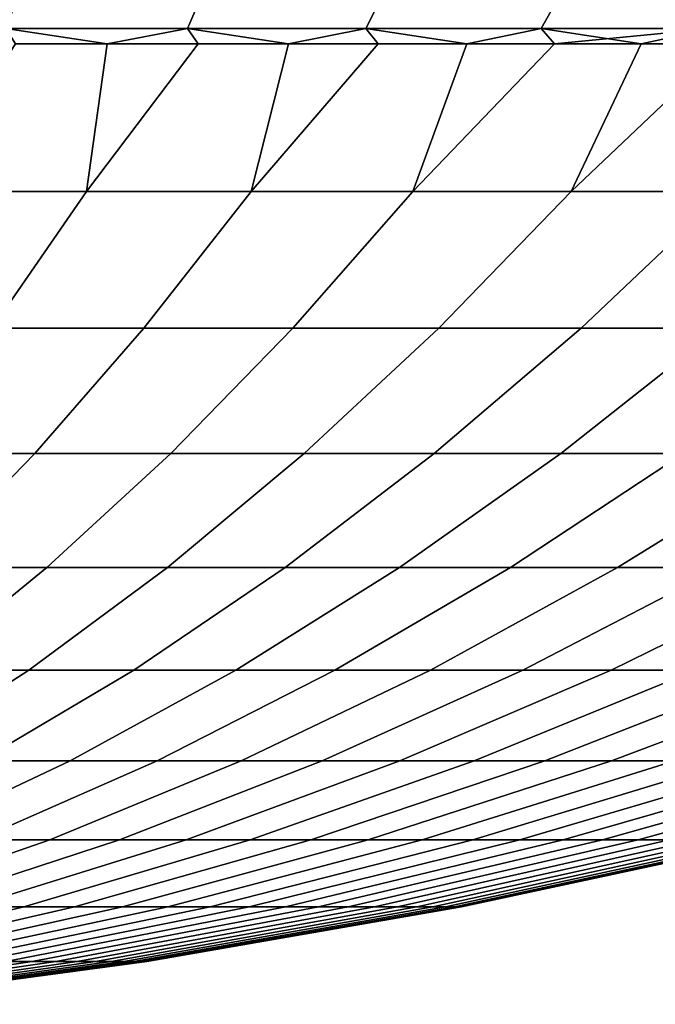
# Model space of a CAD drawing. Header units: metres. Extents: x -109 to 109, y -342 to 66.
# Tile 188 of 256: x 82.27 to 85.49, y -35.72 to -30.75. Entities that reach past the tile are written whole.
import ezdxf

# ---------------------------------------------------------------- set-up
doc = ezdxf.new("R2010")
doc.units = ezdxf.units.M
doc.layers.add('solid_K_24_62_16_000B91', color=7, linetype='CONTINUOUS')

msp = doc.modelspace()

# ---------------------------------------------------------------- linework, layer by layer
at = {"layer": 'solid_K_24_62_16_000B91'}
for points in [[(83.120743, -30.792635, -19.129372), (82.203026, -30.792635, -19.422731), (82.237541, -30.70285, -19.540272), (83.160805, -30.70285, -19.245134)], [(82.203026, -30.792635, 19.422731), (83.120743, -30.792635, 19.129372), (83.160805, -30.70285, 19.245134), (82.237541, -30.70285, 19.540272)], [(84.023453, -30.792635, -18.792677), (83.120743, -30.792635, -19.129372), (83.160805, -30.70285, -19.245134), (84.068985, -30.70285, -18.906403)], [(83.120743, -30.792635, 19.129372), (84.023453, -30.792635, 18.792677), (84.068985, -30.70285, 18.906403), (83.160805, -30.70285, 19.245134)], [(84.909126, -30.792635, -18.41341), (84.023453, -30.792635, -18.792677), (84.068985, -30.70285, -18.906403), (84.960014, -30.70285, -18.524841)], [(84.023453, -30.792635, 18.792677), (84.909126, -30.792635, 18.41341), (84.960014, -30.70285, 18.524841), (84.068985, -30.70285, 18.906403)], [(85.775742, -30.792635, -17.992432), (84.909126, -30.792635, -18.41341), (84.960014, -30.70285, -18.524841), (85.831879, -30.70285, -18.101316)], [(84.909126, -30.792635, 18.41341), (85.775742, -30.792635, 17.992432), (85.831879, -30.70285, 18.101316), (84.960014, -30.70285, 18.524841)], [(82.203026, -30.792635, 19.422731), (82.251541, -30.870329, 19.274298), (82.715607, -30.870329, 19.12969)], [(82.203026, -30.792635, 19.422731), (82.715607, -30.870329, 19.12969), (83.120743, -30.792635, 19.129372)], [(82.203026, -30.792635, -19.422731), (83.120743, -30.792635, -19.129372), (82.715607, -30.870329, -19.12969), (82.251541, -30.870329, -19.274298)], [(83.120743, -30.792635, 19.129372), (82.715607, -30.870329, 19.12969), (83.176033, -30.870329, 18.973913)], [(83.120743, -30.792635, -19.129372), (83.176033, -30.870329, -18.973913), (82.715607, -30.870329, -19.12969)], [(83.120743, -30.792635, 19.129372), (83.176033, -30.870329, 18.973913), (83.632568, -30.870329, 18.807055)], [(83.120743, -30.792635, 19.129372), (83.632568, -30.870329, 18.807055), (84.023453, -30.792635, 18.792677)], [(83.120743, -30.792635, -19.129372), (84.023453, -30.792635, -18.792677), (83.632568, -30.870329, -18.807055), (83.176033, -30.870329, -18.973913)], [(84.023453, -30.792635, 18.792677), (83.632568, -30.870329, 18.807055), (84.08493, -30.870329, 18.629213)], [(84.023453, -30.792635, -18.792677), (84.08493, -30.870329, -18.629213), (83.632568, -30.870329, -18.807055)], [(84.023453, -30.792635, 18.792677), (84.08493, -30.870329, 18.629213), (84.532875, -30.870329, 18.440493)], [(84.023453, -30.792635, 18.792677), (84.532875, -30.870329, 18.440493), (84.909126, -30.792635, 18.41341)], [(84.023453, -30.792635, -18.792677), (84.909126, -30.792635, -18.41341), (84.532867, -30.870329, -18.440493), (84.08493, -30.870329, -18.629213)], [(84.909126, -30.792635, -18.41341), (84.97612, -30.870329, -18.241003), (84.532867, -30.870329, -18.440493)], [(84.909126, -30.792635, 18.41341), (84.532875, -30.870329, 18.440493), (84.97612, -30.870329, 18.241003)], [(84.909126, -30.792635, 18.41341), (84.97612, -30.870329, 18.241003), (85.414413, -30.870329, 18.030861)], [(84.909126, -30.792635, 18.41341), (85.414413, -30.870329, 18.030861), (85.775742, -30.792635, 17.992432)], [(85.775742, -30.792635, -17.992432), (84.97612, -30.870329, -18.241003), (84.909126, -30.792635, -18.41341)], [(85.775742, -30.792635, -17.992432), (85.414413, -30.870329, -18.030863), (84.97612, -30.870329, -18.241003)], [(85.775742, -30.792635, 17.992432), (85.414413, -30.870329, 18.030861), (85.847511, -30.870329, 17.81019)], [(85.775742, -30.792635, -17.992432), (85.847504, -30.870329, -17.810192), (85.414413, -30.870329, -18.030863)], [(81.763672, -31.615644, 17.926432), (82.610687, -31.615644, 17.655672), (82.715607, -30.870329, 19.12969), (82.251541, -30.870329, 19.274298)], [(82.610687, -31.615644, -17.655672), (81.763672, -31.615644, -17.926432), (82.251541, -30.870329, -19.274298), (82.715607, -30.870329, -19.12969)], [(82.610687, -31.615644, 17.655672), (83.176033, -30.870329, 18.973913), (82.715607, -30.870329, 19.12969)], [(82.610687, -31.615644, 17.655672), (83.443855, -31.615644, 17.344915), (83.632568, -30.870329, 18.807055), (83.176033, -30.870329, 18.973913)], [(83.443855, -31.615644, -17.344915), (82.610687, -31.615644, -17.655672), (83.176033, -30.870329, -18.973913), (83.632568, -30.870329, -18.807055)], [(82.610687, -31.615644, -17.655672), (82.715607, -30.870329, -19.12969), (83.176033, -30.870329, -18.973913)], [(83.443855, -31.615644, 17.344915), (84.08493, -30.870329, 18.629213), (83.632568, -30.870329, 18.807055)], [(83.443855, -31.615644, 17.344915), (84.261299, -31.615644, 16.994867), (84.532875, -30.870329, 18.440493), (84.08493, -30.870329, 18.629213)], [(84.261299, -31.615644, -16.994867), (83.443855, -31.615644, -17.344915), (84.08493, -30.870329, -18.629213), (84.532867, -30.870329, -18.440493)], [(83.443855, -31.615644, -17.344915), (83.632568, -30.870329, -18.807055), (84.08493, -30.870329, -18.629213)], [(84.261299, -31.615644, 16.994867), (84.97612, -30.870329, 18.241003), (84.532875, -30.870329, 18.440493)], [(84.261299, -31.615644, 16.994867), (85.06115, -31.615644, 16.606321), (85.414413, -30.870329, 18.030861), (84.97612, -30.870329, 18.241003)], [(85.06115, -31.615644, -16.606321), (84.261299, -31.615644, -16.994867), (84.97612, -30.870329, -18.241003), (85.414413, -30.870329, -18.030863)], [(84.261299, -31.615644, -16.994867), (84.532867, -30.870329, -18.440493), (84.97612, -30.870329, -18.241003)], [(85.06115, -31.615644, 16.606321), (85.847511, -30.870329, 17.81019), (85.414413, -30.870329, 18.030861)], [(85.06115, -31.615644, 16.606321), (85.841614, -31.615644, 16.180155), (86.275139, -30.870329, 17.579119), (85.847511, -30.870329, 17.81019)], [(85.841614, -31.615644, -16.180155), (85.06115, -31.615644, -16.606321), (85.847504, -30.870329, -17.810192), (86.275139, -30.870329, -17.579119)], [(85.06115, -31.615644, -16.606321), (85.414413, -30.870329, -18.030863), (85.847504, -30.870329, -17.810192)], [(82.133186, -32.306114, -16.276016), (81.352356, -32.306114, -16.52562), (81.763672, -31.615644, -17.926432), (82.610687, -31.615644, -17.655672)], [(81.352356, -32.306114, 16.52562), (82.133186, -32.306114, 16.276016), (82.610687, -31.615644, 17.655672), (81.763672, -31.615644, 17.926432)], [(82.901245, -32.306114, -15.989544), (82.133186, -32.306114, -16.276016), (82.610687, -31.615644, -17.655672), (83.443855, -31.615644, -17.344915)], [(82.133186, -32.306114, 16.276016), (82.901245, -32.306114, 15.989544), (83.443855, -31.615644, 17.344915), (82.610687, -31.615644, 17.655672)], [(83.654808, -32.306114, -15.666849), (82.901245, -32.306114, -15.989544), (83.443855, -31.615644, -17.344915), (84.261299, -31.615644, -16.994867)], [(82.901245, -32.306114, 15.989544), (83.654808, -32.306114, 15.666849), (84.261299, -31.615644, 16.994867), (83.443855, -31.615644, 17.344915)], [(84.392166, -32.306114, -15.308664), (83.654808, -32.306114, -15.666849), (84.261299, -31.615644, -16.994867), (85.06115, -31.615644, -16.606321)], [(83.654808, -32.306114, 15.666849), (84.392166, -32.306114, 15.308664), (85.06115, -31.615644, 16.606321), (84.261299, -31.615644, 16.994867)], [(85.111641, -32.306114, -14.915801), (84.392166, -32.306114, -15.308664), (85.06115, -31.615644, -16.606321), (85.841614, -31.615644, -16.180155)], [(84.392166, -32.306114, 15.308664), (85.111641, -32.306114, 14.915801), (85.841614, -31.615644, 16.180155), (85.06115, -31.615644, 16.606321)], [(85.811607, -32.306114, -14.489148), (85.111641, -32.306114, -14.915801), (85.841614, -31.615644, -16.180155), (86.600922, -31.615644, -15.717337)], [(85.111641, -32.306114, 14.915801), (85.811607, -32.306114, 14.489148), (86.600922, -31.615644, 15.717337), (85.841614, -31.615644, 16.180155)], [(82.349174, -32.939949, -14.61053), (81.647354, -32.939949, -14.872296), (82.133186, -32.306114, -16.276016), (82.901245, -32.306114, -15.989544)], [(81.647354, -32.939949, 14.872296), (82.349174, -32.939949, 14.61053), (82.901245, -32.306114, 15.989544), (82.133186, -32.306114, 16.276016)], [(83.037743, -32.939949, -14.315666), (82.349174, -32.939949, -14.61053), (82.901245, -32.306114, -15.989544), (83.654808, -32.306114, -15.666849)], [(82.349174, -32.939949, 14.61053), (83.037743, -32.939949, 14.315666), (83.654808, -32.306114, 15.666849), (82.901245, -32.306114, 15.989544)], [(83.71151, -32.939949, -13.988374), (83.037743, -32.939949, -14.315666), (83.654808, -32.306114, -15.666849), (84.392166, -32.306114, -15.308664)], [(83.037743, -32.939949, 14.315666), (83.71151, -32.939949, 13.988374), (84.392166, -32.306114, 15.308664), (83.654808, -32.306114, 15.666849)], [(84.368935, -32.939949, -13.629392), (83.71151, -32.939949, -13.988374), (84.392166, -32.306114, -15.308664), (85.111641, -32.306114, -14.915801)], [(83.71151, -32.939949, 13.988374), (84.368935, -32.939949, 13.629392), (85.111641, -32.306114, 14.915801), (84.392166, -32.306114, 15.308664)], [(85.00853, -32.939949, -13.239535), (84.368935, -32.939949, -13.629392), (85.111641, -32.306114, -14.915801), (85.811607, -32.306114, -14.489148)], [(84.368935, -32.939949, 13.629392), (85.00853, -32.939949, 13.239535), (85.811607, -32.306114, 14.489148), (85.111641, -32.306114, 14.915801)], [(85.62886, -32.939949, -12.819687), (85.00853, -32.939949, -13.239535), (85.811607, -32.306114, -14.489148), (86.490486, -32.306114, -14.029673)], [(85.00853, -32.939949, 13.239535), (85.62886, -32.939949, 12.819687), (86.490486, -32.306114, 14.029673), (85.811607, -32.306114, 14.489148)], [(81.788452, -33.516205, -13.209914), (81.153908, -33.516205, -13.446587), (81.647354, -32.939949, -14.872296), (82.349174, -32.939949, -14.61053)], [(81.153908, -33.516205, 13.446587), (81.788452, -33.516205, 13.209914), (82.349174, -32.939949, 14.61053), (81.647354, -32.939949, 14.872296)], [(82.411018, -33.516205, -12.943317), (81.788452, -33.516205, -13.209914), (82.349174, -32.939949, -14.61053), (83.037743, -32.939949, -14.315666)], [(81.788452, -33.516205, 13.209914), (82.411018, -33.516205, 12.943317), (83.037743, -32.939949, 14.315666), (82.349174, -32.939949, 14.61053)], [(83.020187, -33.516205, -12.647399), (82.411018, -33.516205, -12.943317), (83.037743, -32.939949, -14.315666), (83.71151, -32.939949, -13.988374)], [(82.411018, -33.516205, 12.943317), (83.020187, -33.516205, 12.647399), (83.71151, -32.939949, 13.988374), (83.037743, -32.939949, 14.315666)], [(83.614594, -33.516205, -12.322831), (83.020187, -33.516205, -12.647399), (83.71151, -32.939949, -13.988374), (84.368935, -32.939949, -13.629392)], [(83.020187, -33.516205, 12.647399), (83.614594, -33.516205, 12.322831), (84.368935, -32.939949, 13.629392), (83.71151, -32.939949, 13.988374)], [(84.192879, -33.516205, -11.970347), (83.614594, -33.516205, -12.322831), (84.368935, -32.939949, -13.629392), (85.00853, -32.939949, -13.239535)], [(83.614594, -33.516205, 12.322831), (84.192879, -33.516205, 11.970347), (85.00853, -32.939949, 13.239535), (84.368935, -32.939949, 13.629392)], [(84.753731, -33.516205, -11.590748), (84.192879, -33.516205, -11.970347), (85.00853, -32.939949, -13.239535), (85.62886, -32.939949, -12.819687)], [(84.192879, -33.516205, 11.970347), (84.753731, -33.516205, 11.590748), (85.62886, -32.939949, 12.819687), (85.00853, -32.939949, 13.239535)], [(85.295898, -33.516205, -11.184891), (84.753731, -33.516205, -11.590748), (85.62886, -32.939949, -12.819687), (86.2285, -32.939949, -12.370798)], [(84.753731, -33.516205, 11.590748), (85.295898, -33.516205, 11.184891), (86.2285, -32.939949, 12.370798), (85.62886, -32.939949, 12.819687)], [(85.81813, -33.516205, -10.753696), (85.295898, -33.516205, -11.184891), (86.2285, -32.939949, -12.370798), (86.806114, -32.939949, -11.893886)], [(85.295898, -33.516205, 11.184891), (85.81813, -33.516205, 10.753696), (86.806114, -32.939949, 11.893886), (86.2285, -32.939949, 12.370798)], [(81.775543, -34.034035, -11.55183), (81.21991, -34.034035, -11.789766), (81.788452, -33.516205, -13.209914), (82.411018, -33.516205, -12.943317)], [(81.21991, -34.034035, 11.789766), (81.775543, -34.034035, 11.55183), (82.411018, -33.516205, 12.943317), (81.788452, -33.516205, 13.209914)], [(82.319229, -34.034035, -11.287725), (81.775543, -34.034035, -11.55183), (82.411018, -33.516205, -12.943317), (83.020187, -33.516205, -12.647399)], [(81.775543, -34.034035, 11.55183), (82.319229, -34.034035, 11.287725), (83.020187, -33.516205, 12.647399), (82.411018, -33.516205, 12.943317)], [(82.849724, -34.034035, -10.99805), (82.319229, -34.034035, -11.287725), (83.020187, -33.516205, -12.647399), (83.614594, -33.516205, -12.322831)], [(82.319229, -34.034035, 11.287725), (82.849724, -34.034035, 10.99805), (83.614594, -33.516205, 12.322831), (83.020187, -33.516205, 12.647399)], [(83.365845, -34.034035, -10.683461), (82.849724, -34.034035, -10.99805), (83.614594, -33.516205, -12.322831), (84.192879, -33.516205, -11.970347)], [(82.849724, -34.034035, 10.99805), (83.365845, -34.034035, 10.683461), (84.192879, -33.516205, 11.970347), (83.614594, -33.516205, 12.322831)], [(83.866409, -34.034035, -10.34467), (83.365845, -34.034035, -10.683461), (84.192879, -33.516205, -11.970347), (84.753731, -33.516205, -11.590748)], [(83.365845, -34.034035, 10.683461), (83.866409, -34.034035, 10.34467), (84.753731, -33.516205, 11.590748), (84.192879, -33.516205, 11.970347)], [(84.350281, -34.034035, -9.982446), (83.866409, -34.034035, -10.34467), (84.753731, -33.516205, -11.590748), (85.295898, -33.516205, -11.184891)], [(83.866409, -34.034035, 10.34467), (84.350281, -34.034035, 9.982446), (85.295898, -33.516205, 11.184891), (84.753731, -33.516205, 11.590748)], [(84.816376, -34.034035, -9.597608), (84.350281, -34.034035, -9.982446), (85.295898, -33.516205, -11.184891), (85.81813, -33.516205, -10.753696)], [(84.350281, -34.034035, 9.982446), (84.816376, -34.034035, 9.597608), (85.81813, -33.516205, 10.753696), (85.295898, -33.516205, 11.184891)], [(85.263626, -34.034035, -9.191028), (84.816376, -34.034035, -9.597608), (85.81813, -33.516205, -10.753696), (86.31926, -33.516205, -10.298141)], [(84.816376, -34.034035, 9.597608), (85.263626, -34.034035, 9.191028), (86.31926, -33.516205, 10.298141), (85.81813, -33.516205, 10.753696)], [(85.691025, -34.034035, -8.763627), (85.263626, -34.034035, -9.191028), (86.31926, -33.516205, -10.298141), (86.798141, -33.516205, -9.819259)], [(85.263626, -34.034035, 9.191028), (85.691025, -34.034035, 8.763627), (86.798141, -33.516205, 9.819259), (86.31926, -33.516205, 10.298141)], [(81.609665, -34.492668, -9.911362), (81.132271, -34.492668, -10.143263), (81.775543, -34.034035, -11.55183), (82.319229, -34.034035, -11.287725)], [(81.132271, -34.492668, 10.143263), (81.609665, -34.492668, 9.911362), (82.319229, -34.034035, 11.287725), (81.775543, -34.034035, 11.55183)], [(82.075478, -34.492668, -9.657007), (81.609665, -34.492668, -9.911362), (82.319229, -34.034035, -11.287725), (82.849724, -34.034035, -10.99805)], [(81.609665, -34.492668, 9.911362), (82.075478, -34.492668, 9.657007), (82.849724, -34.034035, 10.99805), (82.319229, -34.034035, 11.287725)], [(82.528656, -34.492668, -9.380777), (82.075478, -34.492668, -9.657007), (82.849724, -34.034035, -10.99805), (83.365845, -34.034035, -10.683461)], [(82.075478, -34.492668, 9.657007), (82.528656, -34.492668, 9.380777), (83.365845, -34.034035, 10.683461), (82.849724, -34.034035, 10.99805)], [(82.968185, -34.492668, -9.083297), (82.528656, -34.492668, -9.380777), (83.365845, -34.034035, -10.683461), (83.866409, -34.034035, -10.34467)], [(82.528656, -34.492668, 9.380777), (82.968185, -34.492668, 9.083297), (83.866409, -34.034035, 10.34467), (83.365845, -34.034035, 10.683461)], [(83.393059, -34.492668, -8.76524), (82.968185, -34.492668, -9.083297), (83.866409, -34.034035, -10.34467), (84.350281, -34.034035, -9.982446)], [(82.968185, -34.492668, 9.083297), (83.393059, -34.492668, 8.76524), (84.350281, -34.034035, 9.982446), (83.866409, -34.034035, 10.34467)], [(83.802322, -34.492668, -8.427327), (83.393059, -34.492668, -8.76524), (84.350281, -34.034035, -9.982446), (84.816376, -34.034035, -9.597608)], [(83.393059, -34.492668, 8.76524), (83.802322, -34.492668, 8.427327), (84.816376, -34.034035, 9.597608), (84.350281, -34.034035, 9.982446)], [(84.195038, -34.492668, -8.070323), (83.802322, -34.492668, -8.427327), (84.816376, -34.034035, -9.597608), (85.263626, -34.034035, -9.191028)], [(83.802322, -34.492668, 8.427327), (84.195038, -34.492668, 8.070323), (85.263626, -34.034035, 9.191028), (84.816376, -34.034035, 9.597608)], [(84.57032, -34.492668, -7.695038), (84.195038, -34.492668, -8.070323), (85.263626, -34.034035, -9.191028), (85.691025, -34.034035, -8.763627)], [(84.195038, -34.492668, 8.070323), (84.57032, -34.492668, 7.695038), (85.691025, -34.034035, 8.763627), (85.263626, -34.034035, 9.191028)], [(84.92733, -34.492668, -7.30232), (84.57032, -34.492668, -7.695038), (85.691025, -34.034035, -8.763627), (86.09761, -34.034035, -8.316374)], [(84.57032, -34.492668, 7.695038), (84.92733, -34.492668, 7.30232), (86.09761, -34.034035, 8.316374), (85.691025, -34.034035, 8.763627)], [(85.265244, -34.492668, -6.893061), (84.92733, -34.492668, -7.30232), (86.09761, -34.034035, -8.316374), (86.482445, -34.034035, -7.850282)], [(84.92733, -34.492668, 7.30232), (85.265244, -34.492668, 6.893061), (86.482445, -34.034035, 7.850282), (86.09761, -34.034035, 8.316374)], [(85.583298, -34.492668, -6.468187), (85.265244, -34.492668, -6.893061), (86.482445, -34.034035, -7.850282), (86.844673, -34.034035, -7.366406)], [(85.265244, -34.492668, 6.893061), (85.583298, -34.492668, 6.468187), (86.844673, -34.034035, 7.366406), (86.482445, -34.034035, 7.850282)], [(81.682564, -34.891434, -8.064224), (81.292984, -34.891434, -8.301686), (82.075478, -34.492668, -9.657007), (82.528656, -34.492668, -9.380777)], [(81.292984, -34.891434, 8.301686), (81.682564, -34.891434, 8.064224), (82.528656, -34.492668, 9.380777), (82.075478, -34.492668, 9.657007)], [(82.060402, -34.891434, -7.808494), (81.682564, -34.891434, -8.064224), (82.528656, -34.492668, -9.380777), (82.968185, -34.492668, -9.083297)], [(81.682564, -34.891434, 8.064224), (82.060402, -34.891434, 7.808494), (82.968185, -34.492668, 9.083297), (82.528656, -34.492668, 9.380777)], [(82.425652, -34.891434, -7.535075), (82.060402, -34.891434, -7.808494), (82.968185, -34.492668, -9.083297), (83.393059, -34.492668, -8.76524)], [(82.060402, -34.891434, 7.808494), (82.425652, -34.891434, 7.535075), (83.393059, -34.492668, 8.76524), (82.968185, -34.492668, 9.083297)], [(82.777473, -34.891434, -7.244586), (82.425652, -34.891434, -7.535075), (83.393059, -34.492668, -8.76524), (83.802322, -34.492668, -8.427327)], [(82.425652, -34.891434, 7.535075), (82.777473, -34.891434, 7.244586), (83.802322, -34.492668, 8.427327), (83.393059, -34.492668, 8.76524)], [(83.115074, -34.891434, -6.937687), (82.777473, -34.891434, -7.244586), (83.802322, -34.492668, -8.427327), (84.195038, -34.492668, -8.070323)], [(82.777473, -34.891434, 7.244586), (83.115074, -34.891434, 6.937687), (84.195038, -34.492668, 8.070323), (83.802322, -34.492668, 8.427327)], [(83.437683, -34.891434, -6.615071), (83.115074, -34.891434, -6.937687), (84.195038, -34.492668, -8.070323), (84.57032, -34.492668, -7.695038)], [(83.115074, -34.891434, 6.937687), (83.437683, -34.891434, 6.615071), (84.57032, -34.492668, 7.695038), (84.195038, -34.492668, 8.070323)], [(83.744583, -34.891434, -6.27747), (83.437683, -34.891434, -6.615071), (84.57032, -34.492668, -7.695038), (84.92733, -34.492668, -7.30232)], [(83.437683, -34.891434, 6.615071), (83.744583, -34.891434, 6.27747), (84.92733, -34.492668, 7.30232), (84.57032, -34.492668, 7.695038)], [(84.035072, -34.891434, -5.925648), (83.744583, -34.891434, -6.27747), (84.92733, -34.492668, -7.30232), (85.265244, -34.492668, -6.893061)], [(83.744583, -34.891434, 6.27747), (84.035072, -34.891434, 5.925648), (85.265244, -34.492668, 6.893061), (84.92733, -34.492668, 7.30232)], [(84.308495, -34.891434, -5.560403), (84.035072, -34.891434, -5.925648), (85.265244, -34.492668, -6.893061), (85.583298, -34.492668, -6.468187)], [(84.035072, -34.891434, 5.925648), (84.308495, -34.891434, 5.560403), (85.583298, -34.492668, 6.468187), (85.265244, -34.492668, 6.893061)], [(84.564224, -34.891434, -5.182562), (84.308495, -34.891434, -5.560403), (85.583298, -34.492668, -6.468187), (85.880775, -34.492668, -6.02866)], [(84.308495, -34.891434, 5.560403), (84.564224, -34.891434, 5.182562), (85.880775, -34.492668, 6.02866), (85.583298, -34.492668, 6.468187)], [(84.801689, -34.891434, -4.792981), (84.564224, -34.891434, -5.182562), (85.880775, -34.492668, -6.02866), (86.157005, -34.492668, -5.575476)], [(84.564224, -34.891434, 5.182562), (84.801689, -34.891434, 4.792981), (86.157005, -34.492668, 5.575476), (85.880775, -34.492668, 6.02866)], [(85.02034, -34.891434, -4.392542), (84.801689, -34.891434, -4.792981), (86.157005, -34.492668, -5.575476), (86.411362, -34.492668, -5.109662)], [(84.801689, -34.891434, 4.792981), (85.02034, -34.891434, 4.392542), (86.411362, -34.492668, 5.109662), (86.157005, -34.492668, 5.575476)], [(85.219696, -34.891434, -3.982152), (85.02034, -34.891434, -4.392542), (86.411362, -34.492668, -5.109662), (86.643265, -34.492668, -4.632273)], [(85.02034, -34.891434, 4.392542), (85.219696, -34.891434, 3.982152), (86.643265, -34.492668, 4.632273), (86.411362, -34.492668, 5.109662)], [(85.3993, -34.891434, -3.562742), (85.219696, -34.891434, -3.982152), (86.643265, -34.492668, -4.632273), (86.852188, -34.492668, -4.14439)], [(85.219696, -34.891434, 3.982152), (85.3993, -34.891434, 3.562742), (86.852188, -34.492668, 4.14439), (86.643265, -34.492668, 4.632273)], [(85.558739, -34.891434, -3.135261), (85.3993, -34.891434, -3.562742), (86.852188, -34.492668, -4.14439), (87.037659, -34.492668, -3.647119)], [(85.3993, -34.891434, 3.562742), (85.558739, -34.891434, 3.135261), (87.037659, -34.492668, 3.647119), (86.852188, -34.492668, 4.14439)], [(81.449471, -35.229736, -6.293768), (81.144402, -35.229736, -6.522145), (82.060402, -34.891434, -7.808494), (82.425652, -34.891434, -7.535075)], [(81.144402, -35.229736, 6.522145), (81.449471, -35.229736, 6.293768), (82.425652, -34.891434, 7.535075), (82.060402, -34.891434, 7.808494)], [(81.74334, -35.229736, -6.051134), (81.449471, -35.229736, -6.293768), (82.425652, -34.891434, -7.535075), (82.777473, -34.891434, -7.244586)], [(81.449471, -35.229736, 6.293768), (81.74334, -35.229736, 6.051134), (82.777473, -34.891434, 7.244586), (82.425652, -34.891434, 7.535075)], [(82.025322, -35.229736, -5.794792), (81.74334, -35.229736, -6.051134), (82.777473, -34.891434, -7.244586), (83.115074, -34.891434, -6.937687)], [(81.74334, -35.229736, 6.051134), (82.025322, -35.229736, 5.794792), (83.115074, -34.891434, 6.937687), (82.777473, -34.891434, 7.244586)], [(82.294792, -35.229736, -5.525323), (82.025322, -35.229736, -5.794792), (83.115074, -34.891434, -6.937687), (83.437683, -34.891434, -6.615071)], [(82.025322, -35.229736, 5.794792), (82.294792, -35.229736, 5.525323), (83.437683, -34.891434, 6.615071), (83.115074, -34.891434, 6.937687)], [(82.551132, -35.229736, -5.243338), (82.294792, -35.229736, -5.525323), (83.437683, -34.891434, -6.615071), (83.744583, -34.891434, -6.27747)], [(82.294792, -35.229736, 5.525323), (82.551132, -35.229736, 5.243338), (83.744583, -34.891434, 6.27747), (83.437683, -34.891434, 6.615071)], [(82.79377, -35.229736, -4.949474), (82.551132, -35.229736, -5.243338), (83.744583, -34.891434, -6.27747), (84.035072, -34.891434, -5.925648)], [(82.551132, -35.229736, 5.243338), (82.79377, -35.229736, 4.949474), (84.035072, -34.891434, 5.925648), (83.744583, -34.891434, 6.27747)], [(83.022148, -35.229736, -4.644399), (82.79377, -35.229736, -4.949474), (84.035072, -34.891434, -5.925648), (84.308495, -34.891434, -5.560403)], [(82.79377, -35.229736, 4.949474), (83.022148, -35.229736, 4.644399), (84.308495, -34.891434, 5.560403), (84.035072, -34.891434, 5.925648)], [(83.235748, -35.229736, -4.328802), (83.022148, -35.229736, -4.644399), (84.308495, -34.891434, -5.560403), (84.564224, -34.891434, -5.182562)], [(83.022148, -35.229736, 4.644399), (83.235748, -35.229736, 4.328802), (84.564224, -34.891434, 5.182562), (84.308495, -34.891434, 5.560403)], [(83.43409, -35.229736, -4.003399), (83.235748, -35.229736, -4.328802), (84.564224, -34.891434, -5.182562), (84.801689, -34.891434, -4.792981)], [(83.235748, -35.229736, 4.328802), (83.43409, -35.229736, 4.003399), (84.801689, -34.891434, 4.792981), (84.564224, -34.891434, 5.182562)], [(83.61673, -35.229736, -3.668927), (83.43409, -35.229736, -4.003399), (84.801689, -34.891434, -4.792981), (85.02034, -34.891434, -4.392542)], [(83.43409, -35.229736, 4.003399), (83.61673, -35.229736, 3.668927), (85.02034, -34.891434, 4.392542), (84.801689, -34.891434, 4.792981)], [(83.783241, -35.229736, -3.326144), (83.61673, -35.229736, -3.668927), (85.02034, -34.891434, -4.392542), (85.219696, -34.891434, -3.982152)], [(83.61673, -35.229736, 3.668927), (83.783241, -35.229736, 3.326144), (85.219696, -34.891434, 3.982152), (85.02034, -34.891434, 4.392542)], [(83.933258, -35.229736, -2.975826), (83.783241, -35.229736, -3.326144), (85.219696, -34.891434, -3.982152), (85.3993, -34.891434, -3.562742)], [(83.783241, -35.229736, 3.326144), (83.933258, -35.229736, 2.975826), (85.3993, -34.891434, 3.562742), (85.219696, -34.891434, 3.982152)], [(84.066429, -35.229736, -2.618767), (83.933258, -35.229736, -2.975826), (85.3993, -34.891434, -3.562742), (85.558739, -34.891434, -3.135261)], [(83.933258, -35.229736, 2.975826), (84.066429, -35.229736, 2.618767), (85.558739, -34.891434, 3.135261), (85.3993, -34.891434, 3.562742)], [(84.182465, -35.229736, -2.255776), (84.066429, -35.229736, -2.618767), (85.558739, -34.891434, -3.135261), (85.697662, -34.891434, -2.700678)], [(84.066429, -35.229736, 2.618767), (84.182465, -35.229736, 2.255776), (85.697662, -34.891434, 2.700678), (85.558739, -34.891434, 3.135261)], [(84.281097, -35.229736, -1.887674), (84.182465, -35.229736, -2.255776), (85.697662, -34.891434, -2.700678), (85.81575, -34.891434, -2.259976)], [(84.182465, -35.229736, 2.255776), (84.281097, -35.229736, 1.887674), (85.81575, -34.891434, 2.259976), (85.697662, -34.891434, 2.700678)], [(84.362106, -35.229736, -1.515297), (84.281097, -35.229736, -1.887674), (85.81575, -34.891434, -2.259976), (85.912727, -34.891434, -1.814155)], [(84.281097, -35.229736, 1.887674), (84.362106, -35.229736, 1.515297), (85.912727, -34.891434, 1.814155), (85.81575, -34.891434, 2.259976)], [(84.425301, -35.229736, -1.139486), (84.362106, -35.229736, -1.515297), (85.912727, -34.891434, -1.814155), (85.988388, -34.891434, -1.364225)], [(84.362106, -35.229736, 1.515297), (84.425301, -35.229736, 1.139486), (85.988388, -34.891434, 1.364225), (85.912727, -34.891434, 1.814155)], [(84.470543, -35.229736, -0.761095), (84.425301, -35.229736, -1.139486), (85.988388, -34.891434, -1.364225), (86.042557, -34.891434, -0.911204)], [(84.425301, -35.229736, 1.139486), (84.470543, -35.229736, 0.761095), (86.042557, -34.891434, 0.911204), (85.988388, -34.891434, 1.364225)], [(84.497726, -35.229736, -0.380979), (84.470543, -35.229736, -0.761095), (86.042557, -34.891434, -0.911204), (86.075104, -34.891434, -0.456118)], [(84.470543, -35.229736, 0.761095), (84.497726, -35.229736, 0.380979), (86.075104, -34.891434, 0.456118), (86.042557, -34.891434, 0.911204)], [(84.506798, -35.229736), (84.497726, -35.229736, -0.380979), (86.075104, -34.891434, -0.456118), (86.08596, -34.891434)], [(84.497726, -35.229736, 0.380979), (84.506798, -35.229736), (86.08596, -34.891434), (86.075104, -34.891434, 0.456118)], [(81.143333, -35.50708, -4.427406), (80.927406, -35.50708, -4.64333), (82.025322, -35.229736, -5.794792), (82.294792, -35.229736, -5.525323)], [(80.927406, -35.50708, 4.64333), (81.143333, -35.50708, 4.427406), (82.294792, -35.229736, 5.525323), (82.025322, -35.229736, 5.794792)], [(81.348732, -35.50708, -4.201453), (81.143333, -35.50708, -4.427406), (82.294792, -35.229736, -5.525323), (82.551132, -35.229736, -5.243338)], [(81.143333, -35.50708, 4.427406), (81.348732, -35.50708, 4.201453), (82.551132, -35.229736, 5.243338), (82.294792, -35.229736, 5.525323)], [(81.543159, -35.50708, -3.965982), (81.348732, -35.50708, -4.201453), (82.551132, -35.229736, -5.243338), (82.79377, -35.229736, -4.949474)], [(81.348732, -35.50708, 4.201453), (81.543159, -35.50708, 3.965982), (82.79377, -35.229736, 4.949474), (82.551132, -35.229736, 5.243338)], [(81.726151, -35.50708, -3.721527), (81.543159, -35.50708, -3.965982), (82.79377, -35.229736, -4.949474), (83.022148, -35.229736, -4.644399)], [(81.543159, -35.50708, 3.965982), (81.726151, -35.50708, 3.721527), (83.022148, -35.229736, 4.644399), (82.79377, -35.229736, 4.949474)], [(81.897308, -35.50708, -3.468641), (81.726151, -35.50708, -3.721527), (83.022148, -35.229736, -4.644399), (83.235748, -35.229736, -4.328802)], [(81.726151, -35.50708, 3.721527), (81.897308, -35.50708, 3.468641), (83.235748, -35.229736, 4.328802), (83.022148, -35.229736, 4.644399)], [(82.056244, -35.50708, -3.207898), (81.897308, -35.50708, -3.468641), (83.235748, -35.229736, -4.328802), (83.43409, -35.229736, -4.003399)], [(81.897308, -35.50708, 3.468641), (82.056244, -35.50708, 3.207898), (83.43409, -35.229736, 4.003399), (83.235748, -35.229736, 4.328802)], [(82.202583, -35.50708, -2.939888), (82.056244, -35.50708, -3.207898), (83.43409, -35.229736, -4.003399), (83.61673, -35.229736, -3.668927)], [(82.056244, -35.50708, 3.207898), (82.202583, -35.50708, 2.939888), (83.61673, -35.229736, 3.668927), (83.43409, -35.229736, 4.003399)], [(82.336014, -35.50708, -2.665218), (82.202583, -35.50708, -2.939888), (83.61673, -35.229736, -3.668927), (83.783241, -35.229736, -3.326144)], [(82.202583, -35.50708, 2.939888), (82.336014, -35.50708, 2.665218), (83.783241, -35.229736, 3.326144), (83.61673, -35.229736, 3.668927)], [(82.456223, -35.50708, -2.384511), (82.336014, -35.50708, -2.665218), (83.783241, -35.229736, -3.326144), (83.933258, -35.229736, -2.975826)], [(82.336014, -35.50708, 2.665218), (82.456223, -35.50708, 2.384511), (83.933258, -35.229736, 2.975826), (83.783241, -35.229736, 3.326144)], [(82.562935, -35.50708, -2.098401), (82.456223, -35.50708, -2.384511), (83.933258, -35.229736, -2.975826), (84.066429, -35.229736, -2.618767)], [(82.456223, -35.50708, 2.384511), (82.562935, -35.50708, 2.098401), (84.066429, -35.229736, 2.618767), (83.933258, -35.229736, 2.975826)], [(82.655914, -35.50708, -1.807539), (82.562935, -35.50708, -2.098401), (84.066429, -35.229736, -2.618767), (84.182465, -35.229736, -2.255776)], [(82.562935, -35.50708, 2.098401), (82.655914, -35.50708, 1.807539), (84.182465, -35.229736, 2.255776), (84.066429, -35.229736, 2.618767)], [(82.734947, -35.50708, -1.512581), (82.655914, -35.50708, -1.807539), (84.182465, -35.229736, -2.255776), (84.281097, -35.229736, -1.887674)], [(82.655914, -35.50708, 1.807539), (82.734947, -35.50708, 1.512581), (84.281097, -35.229736, 1.887674), (84.182465, -35.229736, 2.255776)], [(82.79985, -35.50708, -1.214197), (82.734947, -35.50708, -1.512581), (84.281097, -35.229736, -1.887674), (84.362106, -35.229736, -1.515297)], [(82.734947, -35.50708, 1.512581), (82.79985, -35.50708, 1.214197), (84.362106, -35.229736, 1.515297), (84.281097, -35.229736, 1.887674)], [(82.850494, -35.50708, -0.913063), (82.79985, -35.50708, -1.214197), (84.362106, -35.229736, -1.515297), (84.425301, -35.229736, -1.139486)], [(82.79985, -35.50708, 1.214197), (82.850494, -35.50708, 0.913063), (84.425301, -35.229736, 1.139486), (84.362106, -35.229736, 1.515297)], [(82.886742, -35.50708, -0.60986), (82.850494, -35.50708, -0.913063), (84.425301, -35.229736, -1.139486), (84.470543, -35.229736, -0.761095)], [(82.850494, -35.50708, 0.913063), (82.886742, -35.50708, 0.60986), (84.470543, -35.229736, 0.761095), (84.425301, -35.229736, 1.139486)], [(82.908531, -35.50708, -0.305276), (82.886742, -35.50708, -0.60986), (84.470543, -35.229736, -0.761095), (84.497726, -35.229736, -0.380979)], [(82.886742, -35.50708, 0.60986), (82.908531, -35.50708, 0.305276), (84.497726, -35.229736, 0.380979), (84.470543, -35.229736, 0.761095)], [(82.915794, -35.50708), (82.908531, -35.50708, -0.305276), (84.497726, -35.229736, -0.380979), (84.506798, -35.229736)], [(82.908531, -35.50708, 0.305276), (82.915794, -35.50708), (84.506798, -35.229736), (84.497726, -35.229736, 0.380979)], [(80.880157, -35.723049, -2.000351), (80.780014, -35.723049, -2.206502), (82.202583, -35.50708, -2.939888), (82.336014, -35.50708, -2.665218)], [(80.780014, -35.723049, 2.206502), (80.880157, -35.723049, 2.000351), (82.336014, -35.50708, 2.665218), (82.202583, -35.50708, 2.939888)], [(80.970375, -35.723049, -1.789669), (80.880157, -35.723049, -2.000351), (82.336014, -35.50708, -2.665218), (82.456223, -35.50708, -2.384511)], [(80.880157, -35.723049, 2.000351), (80.970375, -35.723049, 1.789669), (82.456223, -35.50708, 2.384511), (82.336014, -35.50708, 2.665218)], [(81.050468, -35.723049, -1.574933), (80.970375, -35.723049, -1.789669), (82.456223, -35.50708, -2.384511), (82.562935, -35.50708, -2.098401)], [(80.970375, -35.723049, 1.789669), (81.050468, -35.723049, 1.574933), (82.562935, -35.50708, 2.098401), (82.456223, -35.50708, 2.384511)], [(81.120255, -35.723049, -1.356629), (81.050468, -35.723049, -1.574933), (82.562935, -35.50708, -2.098401), (82.655914, -35.50708, -1.807539)], [(81.050468, -35.723049, 1.574933), (81.120255, -35.723049, 1.356629), (82.655914, -35.50708, 1.807539), (82.562935, -35.50708, 2.098401)], [(81.179573, -35.723049, -1.135252), (81.120255, -35.723049, -1.356629), (82.655914, -35.50708, -1.807539), (82.734947, -35.50708, -1.512581)], [(81.120255, -35.723049, 1.356629), (81.179573, -35.723049, 1.135252), (82.734947, -35.50708, 1.512581), (82.655914, -35.50708, 1.807539)], [(81.228287, -35.723049, -0.911303), (81.179573, -35.723049, -1.135252), (82.734947, -35.50708, -1.512581), (82.79985, -35.50708, -1.214197)], [(81.179573, -35.723049, 1.135252), (81.228287, -35.723049, 0.911303), (82.79985, -35.50708, 1.214197), (82.734947, -35.50708, 1.512581)], [(81.266296, -35.723049, -0.68529), (81.228287, -35.723049, -0.911303), (82.79985, -35.50708, -1.214197), (82.850494, -35.50708, -0.913063)], [(81.228287, -35.723049, 0.911303), (81.266296, -35.723049, 0.68529), (82.850494, -35.50708, 0.913063), (82.79985, -35.50708, 1.214197)], [(81.293503, -35.723049, -0.457724), (81.266296, -35.723049, -0.68529), (82.850494, -35.50708, -0.913063), (82.886742, -35.50708, -0.60986)], [(81.266296, -35.723049, 0.68529), (81.293503, -35.723049, 0.457724), (82.886742, -35.50708, 0.60986), (82.850494, -35.50708, 0.913063)], [(81.309853, -35.723049, -0.229122), (81.293503, -35.723049, -0.457724), (82.886742, -35.50708, -0.60986), (82.908531, -35.50708, -0.305276)], [(81.293503, -35.723049, 0.457724), (81.309853, -35.723049, 0.229122), (82.908531, -35.50708, 0.305276), (82.886742, -35.50708, 0.60986)], [(81.315308, -35.723049), (81.309853, -35.723049, -0.229122), (82.908531, -35.50708, -0.305276), (82.915794, -35.50708)], [(81.309853, -35.723049, 0.229122), (81.315308, -35.723049), (82.915794, -35.50708), (82.908531, -35.50708, 0.305276)]]:
    msp.add_3dface(points, dxfattribs=at)

doc.saveas('drawing.dxf')
